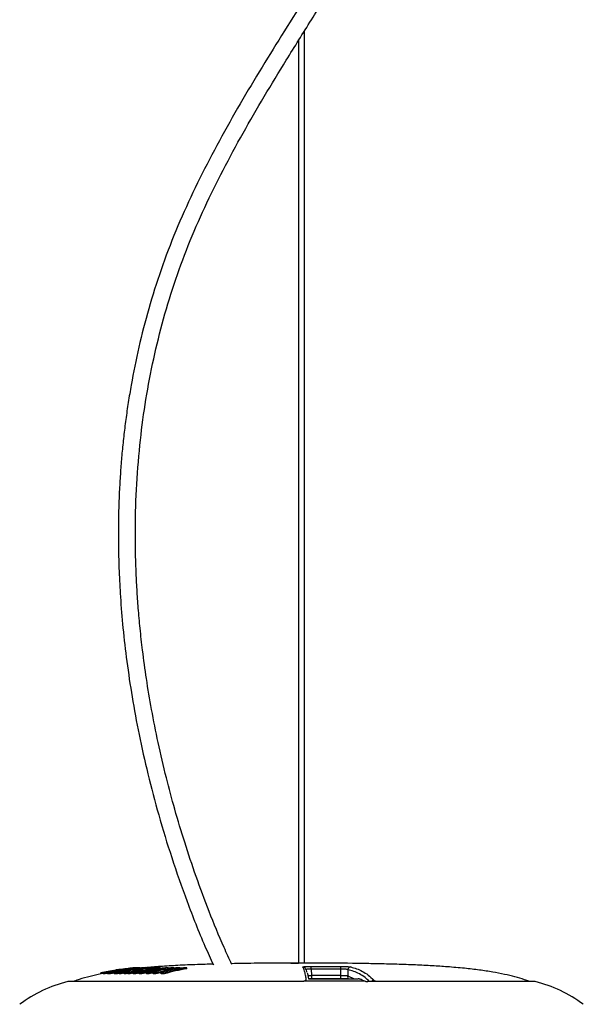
# Model space of a CAD drawing. Extents: x 0 to 594, y 0 to 841.
# Tile 9 of 14: x 160 to 209, y 432 to 518. Entities that reach past the tile are written whole.
import ezdxf

# ---------------------------------------------------------------- set-up
doc = ezdxf.new("R2010")
doc.units = 0
doc.linetypes.add('SLD-SOLIDO', pattern=[0])
doc.layers.get('0').update_dxf_attribs({"linetype": 'CONTINUOUS'})

msp = doc.modelspace()

# ---------------------------------------------------------------- linework, layer by layer
at = {"color": 7, "linetype": 'SLD-SOLIDO'}
for p, q in [((184.842, 435.164), (184.842, 517.336)), ((184.342, 516.533), (184.342, 435.164)), ((185.537, 435.164), (182.355, 435.164)), ((168.026, 434.52), (166.904, 434.32)), ((166.904, 434.218), (166.904, 434.32)), ((166.931, 434.322), (167.551, 434.434)), ((166.931, 434.219), (166.931, 434.322)), ((167.105, 434.251), (166.931, 434.219)), ((167.105, 434.316), (167.105, 434.215)), ((167.116, 434.211), (167.114, 434.215)), ((167.498, 434.318), (167.498, 434.216)), ((167.519, 434.211), (167.502, 434.216)), ((168.075, 434.324), (168.075, 434.221)), ((168.508, 434.218), (168.508, 434.32)), ((168.688, 434.221), (168.688, 434.323)), ((168.959, 434.276), (168.688, 434.221)), ((168.959, 434.221), (168.959, 434.323)), ((169.065, 434.673), (169.371, 434.713)), ((169.139, 434.218), (169.139, 434.32)), ((169.277, 434.248), (169.139, 434.218)), ((169.277, 434.217), (169.277, 434.319)), ((169.29, 434.399), (169.29, 434.446)), ((169.344, 434.476), (169.344, 434.51)), ((169.774, 434.762), (169.349, 434.707)), ((169.496, 434.219), (169.496, 434.321)), ((169.765, 434.277), (169.496, 434.219)), ((169.709, 434.638), (169.709, 434.678)), ((169.765, 434.219), (169.765, 434.321)), ((169.988, 434.217), (169.988, 434.319)), ((170.286, 434.294), (169.988, 434.217)), ((170.017, 434.594), (170.017, 434.645)), ((170.286, 434.219), (170.286, 434.322)), ((170.532, 434.219), (170.532, 434.322)), ((170.92, 434.306), (170.532, 434.219)), ((170.879, 434.697), (170.875, 434.697)), ((170.905, 434.454), (170.905, 434.556)), ((170.916, 434.716), (170.916, 434.762)), ((170.92, 434.217), (170.92, 434.319)), ((171.167, 434.219), (171.167, 434.321)), ((171.519, 434.3), (171.167, 434.219)), ((171.504, 434.73), (171.504, 434.764)), ((171.519, 434.219), (171.519, 434.321)), ((171.587, 434.682), (171.587, 434.716)), ((172.432, 434.378), (171.757, 434.217)), ((171.757, 434.217), (171.757, 434.319)), ((172.155, 434.692), (172.155, 434.752)), ((172.211, 434.219), (172.211, 434.322)), ((172.433, 434.545), (172.428, 434.545)), ((172.509, 434.219), (172.509, 434.322)), ((172.513, 434.629), (172.518, 434.629)), ((172.838, 434.721), (172.838, 434.763)), ((173.328, 434.703), (173.328, 434.763)), ((173.912, 434.709), (173.912, 434.762)), ((174.498, 434.663), (174.498, 434.763)), ((185.419, 434.882), (188.005, 434.882)), ((184.611, 433.551), (164.025, 433.551)), ((185.211, 433.783), (189.581, 433.783)), ((188.672, 433.786), (185.212, 433.786)), ((188.051, 434.07), (185.464, 434.07)), ((188.655, 434.067), (188.669, 433.786)), ((188.664, 434.062), (189.225, 433.783)), ((205.159, 433.551), (190.415, 433.551))]:
    msp.add_line(p, q, dxfattribs=at)
at = {"color": 8, "linetype": 'SLD-SOLIDO'}
for p, q in [((185.538, 435.164), (182.353, 435.164)), ((167.116, 434.211), (167.116, 434.313)), ((167.519, 434.211), (167.519, 434.314)), ((168.126, 434.211), (168.126, 434.313)), ((168.404, 434.417), (168.404, 434.454)), ((169.037, 434.419), (169.037, 434.454)), ((169.628, 434.625), (169.628, 434.683)), ((170.095, 434.656), (170.095, 434.678)), ((171.672, 434.614), (171.672, 434.659)), ((185.434, 434.646), (185.464, 434.07)), ((188.07, 434.646), (185.434, 434.646)), ((188.051, 434.07), (188.07, 434.646)), ((188.682, 434.592), (188.664, 434.062)), ((184.612, 433.547), (163.987, 433.547)), ((164.524, 433.571), (184.774, 433.571)), ((184.774, 433.571), (184.804, 433.573)), ((190.202, 433.57), (184.817, 433.57)), ((185.464, 434.07), (185.463, 433.786)), ((188.047, 433.786), (188.051, 434.07)), ((205.197, 433.547), (190.424, 433.547)), ((191.284, 433.571), (204.659, 433.571))]:
    msp.add_line(p, q, dxfattribs=at)
at = {"color": 7, "linetype": 'SLD-SOLIDO', "flags": 128}
for points in [[(164.524, 433.571), (164.49, 433.556), (164.481, 433.551)], [(204.703, 433.551), (204.693, 433.556), (204.659, 433.571)]]:
    msp.add_lwpolyline(points, dxfattribs=at)
at = {"color": 8, "linetype": 'SLD-SOLIDO', "flags": 128}
msp.add_lwpolyline([(191.284, 433.571), (191.295, 433.556), (191.298, 433.551)], dxfattribs=at)
at = {"color": 8, "linetype": 'SLD-SOLIDO'}
for centre, radius, start, end in [((184.724, 434.579), 0.249, 28.56794, 90.20767), ((184.415, 434.697), 1.02, 357.1306, 10.46527), ((187.775, 434.692), 0.298, 351.04658, 39.60601), ((188.932, 434.578), 0.25, 91.27609, 176.80718), ((184.967, 433.512), 0.126, 89.68767, 137.02722), ((189.972, 433.526), 0.112, 53.46383, 90.47094), ((190.967, 433.391), 0.267, 90.48596, 143.1027)]:
    msp.add_arc(centre, radius, start, end, dxfattribs=at)
at = {"color": 7, "linetype": 'SLD-SOLIDO'}
for centre, radius, start, end in [((167.139, 421.451), 12.5, 104.60732, 126.20663), ((164.025, 433.401), 0.15, 90, 104.60732), ((184.802, 433.525), 0.0474, 71.59915, 100.90179), ((205.159, 433.401), 0.15, 75.39268, 90), ((202.044, 421.451), 12.5, 53.79337, 75.39268)]:
    msp.add_arc(centre, radius, start, end, dxfattribs=at)
for points, knots in [([(178.446, 435.054), (178.217, 435.549), (177.509, 437.08), (176.459, 439.671), (175.301, 442.767), (174.295, 445.775), (173.426, 448.676), (172.643, 451.608), (171.958, 454.546), (171.378, 457.462), (170.926, 460.173), (170.599, 462.56), (170.367, 464.638), (170.207, 466.43), (170.09, 468.114), (170.009, 469.747), (169.96, 471.382), (169.936, 473.772), (170.015, 476.931), (170.306, 480.736), (170.783, 484.437), (171.435, 488.012), (172.284, 491.555), (173.332, 495.045), (174.586, 498.469), (176.045, 501.823), (177.671, 505.12), (179.434, 508.371), (181.302, 511.589), (183.323, 514.913), (185.469, 518.345), (187.7, 521.896), (189.893, 525.453), (192.003, 529.034), (193.757, 532.244), (195.166, 535.073), (196.267, 537.502), (197.259, 539.962), (198.122, 542.454), (198.84, 544.976), (199.422, 547.644), (199.82, 550.462), (200.004, 553.426), (199.979, 556.416), (199.759, 559.429), (199.361, 562.455), (198.804, 565.48), (198.105, 568.496), (197.196, 571.813), (196.054, 575.415), (194.666, 579.285), (193.008, 583.503), (191.077, 588.05), (188.894, 592.908), (186.8, 597.43), (185.45, 600.34), (184.842, 601.651)], [0, 0, 0, 0, 0.009403, 0.029073, 0.047967, 0.066042, 0.083261, 0.099597, 0.117687, 0.134496, 0.150009, 0.164215, 0.175241, 0.185323, 0.194568, 0.203712, 0.212892, 0.222106, 0.243961, 0.266007, 0.286223, 0.306606, 0.327001, 0.347383, 0.367791, 0.388304, 0.40896, 0.42977, 0.450754, 0.471862, 0.495575, 0.519266, 0.542845, 0.566285, 0.589525, 0.60461, 0.619583, 0.634452, 0.649232, 0.663901, 0.678491, 0.695051, 0.711645, 0.728345, 0.745338, 0.762512, 0.779842, 0.797321, 0.814932, 0.838147, 0.861463, 0.884819, 0.915239, 0.94554, 0.975462, 1, 1, 1, 1]), ([(184.842, 598.081), (185.546, 596.566), (187.116, 593.187), (189.168, 588.655), (190.975, 584.462), (192.402, 580.97), (193.744, 577.445), (194.975, 573.895), (196.008, 570.523), (196.847, 567.337), (197.502, 564.348), (198.01, 561.358), (198.352, 558.372), (198.511, 555.396), (198.466, 552.435), (198.2, 549.503), (197.693, 546.612), (196.961, 543.76), (196.028, 540.938), (194.917, 538.143), (193.652, 535.375), (192.26, 532.632), (190.608, 529.625), (188.692, 526.365), (186.529, 522.853), (184.396, 519.46), (182.335, 516.169), (180.375, 512.97), (178.48, 509.739), (176.679, 506.466), (175.006, 503.142), (173.493, 499.759), (172.186, 496.333), (171.104, 492.902), (170.233, 489.511), (169.674, 486.75), (169.32, 484.62), (169.102, 483.105), (168.918, 481.607), (168.767, 480.127), (168.645, 478.636), (168.55, 477.101), (168.481, 475.464), (168.445, 473.692), (168.45, 471.758), (168.507, 469.664), (168.632, 467.298), (168.85, 464.647), (169.189, 461.703), (169.656, 458.572), (170.27, 455.262), (171.046, 451.788), (172.001, 448.164), (173.147, 444.407), (174.509, 440.548), (175.738, 437.392), (176.576, 435.561), (176.827, 435.014)], [0, 0, 0, 0, 0.029033, 0.064745, 0.086589, 0.108507, 0.130406, 0.152198, 0.173805, 0.191636, 0.209296, 0.226765, 0.244038, 0.261128, 0.278075, 0.294915, 0.311644, 0.328413, 0.345452, 0.36269, 0.38016, 0.397865, 0.415758, 0.439411, 0.463231, 0.487115, 0.508795, 0.530425, 0.552023, 0.573538, 0.594935, 0.616203, 0.637339, 0.65798, 0.678004, 0.697445, 0.706325, 0.715085, 0.723724, 0.732245, 0.740649, 0.749431, 0.758664, 0.768825, 0.779917, 0.79194, 0.804897, 0.820753, 0.83781, 0.856064, 0.875502, 0.896103, 0.917841, 0.940674, 0.964548, 0.989395, 1, 1, 1, 1]), ([(176.798, 435.079), (176.339, 435.066), (175.302, 435.038), (173.751, 434.969), (172.216, 434.882), (171.259, 434.803), (170.817, 434.766)], [0, 0, 0, 0, 0.230006, 0.519364, 0.777639, 1, 1, 1, 1]), ([(182.373, 435.163), (182.224, 435.163), (181.273, 435.16), (179.954, 435.147), (178.785, 435.123), (178.417, 435.116)], [0, 0, 0, 0, 0.113156, 0.721264, 1, 1, 1, 1]), ([(183.646, 435.164), (183.868, 435.165), (184.1, 435.165), (184.332, 435.164), (184.342, 435.164)], [0, 0, 0, 0, 0.959421, 1, 1, 1, 1]), ([(189.889, 435.128), (189.619, 435.134), (188.169, 435.166), (186.718, 435.165), (185.538, 435.164)], [0, 0, 0, 0, 0.186156, 1, 1, 1, 1]), ([(204.632, 433.575), (204.507, 433.619), (204.103, 433.76), (203.385, 433.964), (202.448, 434.192), (201.405, 434.393), (200.23, 434.57), (198.897, 434.723), (197.508, 434.842), (196.067, 434.936), (194.583, 435.009), (192.941, 435.068), (191.359, 435.11), (190.322, 435.125), (189.889, 435.132)], [0, 0, 0, 0, 0.026787, 0.0862, 0.150363, 0.221111, 0.300302, 0.389818, 0.491591, 0.58141, 0.680914, 0.791037, 0.912692, 1, 1, 1, 1]), ([(166.921, 434.221), (166.598, 434.15), (165.956, 434.009), (165.166, 433.787), (164.704, 433.627), (164.552, 433.575)], [0, 0, 0, 0, 0.403038, 0.802897, 1, 1, 1, 1]), ([(167.737, 434.454), (167.647, 434.437), (167.56, 434.421), (167.396, 434.388), (167.318, 434.372), (167.224, 434.351), (167.196, 434.344), (167.152, 434.333), (167.135, 434.328), (167.101, 434.317), (167.101, 434.313), (167.116, 434.313)], [0, 0, 0, 0, 0.25, 0.25, 0.5, 0.5, 0.625, 0.625, 0.75, 0.75, 1, 1, 1, 1]), ([(167.116, 434.313), (167.124, 434.313), (167.136, 434.314), (167.168, 434.318), (167.188, 434.32), (167.265, 434.332), (167.335, 434.343), (167.498, 434.372), (167.587, 434.388), (167.769, 434.421), (167.859, 434.437), (167.949, 434.454)], [0, 0, 0, 0, 0.125, 0.125, 0.25, 0.25, 0.5, 0.5, 0.75, 0.75, 1, 1, 1, 1]), ([(167.498, 434.27), (167.466, 434.264), (167.368, 434.247), (167.241, 434.226), (167.151, 434.213), (167.127, 434.212), (167.116, 434.211)], [0, 0, 0, 0, 0.159287, 0.486809, 0.772902, 1, 1, 1, 1]), ([(168.12, 434.464), (168.031, 434.448), (167.947, 434.432), (167.787, 434.399), (167.713, 434.382), (167.62, 434.359), (167.592, 434.352), (167.546, 434.339), (167.528, 434.333), (167.491, 434.318), (167.493, 434.314), (167.519, 434.314)], [0, 0, 0, 0, 0.25, 0.25, 0.5, 0.5, 0.625, 0.625, 0.75, 0.75, 1, 1, 1, 1]), ([(167.519, 434.314), (167.531, 434.314), (167.548, 434.314), (167.589, 434.318), (167.614, 434.32), (167.701, 434.331), (167.777, 434.343), (167.904, 434.364), (167.949, 434.371), (168.04, 434.387), (168.085, 434.395), (168.224, 434.42), (168.315, 434.437), (168.404, 434.454)], [0, 0, 0, 0, 0.125, 0.125, 0.25, 0.25, 0.5, 0.5, 0.625, 0.625, 0.75, 0.75, 1, 1, 1, 1]), ([(168.075, 434.292), (168.018, 434.282), (167.888, 434.258), (167.715, 434.231), (167.583, 434.214), (167.54, 434.212), (167.519, 434.211)], [0, 0, 0, 0, 0.220263, 0.507035, 0.755719, 1, 1, 1, 1]), ([(167.818, 434.458), (167.782, 434.451), (167.746, 434.445), (167.676, 434.431), (167.641, 434.425), (167.58, 434.412), (167.555, 434.407), (167.533, 434.4), (167.534, 434.399), (167.541, 434.399)], [0, 0, 0, 0, 0.25, 0.25, 0.5, 0.5, 0.75, 0.75, 1, 1, 1, 1]), ([(167.541, 434.399), (167.547, 434.399), (167.559, 434.4), (167.603, 434.407), (167.636, 434.412), (167.708, 434.424), (167.745, 434.431), (167.819, 434.444), (167.855, 434.451), (167.892, 434.458)], [0, 0, 0, 0, 0.25, 0.25, 0.5, 0.5, 0.75, 0.75, 1, 1, 1, 1]), ([(167.939, 434.399), (167.932, 434.399), (167.931, 434.4), (167.937, 434.404), (167.945, 434.406), (167.978, 434.415), (168.012, 434.423), (168.084, 434.438), (168.124, 434.446), (168.205, 434.462), (168.248, 434.47), (168.291, 434.478)], [0, 0, 0, 0, 0.125, 0.125, 0.25, 0.25, 0.5, 0.5, 0.75, 0.75, 1, 1, 1, 1]), ([(168.256, 434.448), (168.224, 434.442), (168.191, 434.436), (168.124, 434.424), (168.091, 434.418), (168.03, 434.409), (168.003, 434.405), (167.962, 434.4), (167.948, 434.399), (167.939, 434.399)], [0, 0, 0, 0, 0.25, 0.25, 0.5, 0.5, 0.75, 0.75, 1, 1, 1, 1]), ([(168.126, 434.211), (168.099, 434.211), (168.068, 434.212), (168.078, 434.22), (168.08, 434.221)], [0, 0, 0, 0, 0.848627, 1, 1, 1, 1]), ([(168.577, 434.454), (168.517, 434.442), (168.46, 434.431), (168.352, 434.408), (168.301, 434.396), (168.209, 434.373), (168.169, 434.363), (168.108, 434.343), (168.088, 434.335), (168.08, 434.329)], [0, 0, 0, 0, 0.25, 0.25, 0.5, 0.5, 0.75, 0.75, 1, 1, 1, 1]), ([(168.082, 434.324), (168.081, 434.321), (168.079, 434.314), (168.109, 434.314), (168.126, 434.313)], [0, 0, 0, 0, 0.433162, 1, 1, 1, 1]), ([(168.126, 434.313), (168.143, 434.313), (168.163, 434.314), (168.213, 434.318), (168.242, 434.321), (168.341, 434.332), (168.424, 434.344), (168.599, 434.373), (168.689, 434.389), (168.867, 434.421), (168.954, 434.438), (169.037, 434.454)], [0, 0, 0, 0, 0.125, 0.125, 0.25, 0.25, 0.5, 0.5, 0.75, 0.75, 1, 1, 1, 1]), ([(168.508, 434.256), (168.5, 434.255), (168.424, 434.242), (168.302, 434.225), (168.186, 434.213), (168.143, 434.212), (168.126, 434.211)], [0, 0, 0, 0, 0.042271, 0.431079, 0.765976, 1, 1, 1, 1]), ([(168.65, 434.616), (168.545, 434.604), (168.396, 434.587), (168.249, 434.56), (168.206, 434.552)], [0, 0, 0, 0, 0.706784, 1, 1, 1, 1]), ([(169.519, 434.681), (169.446, 434.672), (169.376, 434.662), (169.243, 434.642), (169.179, 434.632), (169.008, 434.604), (168.918, 434.587), (168.762, 434.553), (168.695, 434.538), (168.564, 434.509), (168.515, 434.498), (168.398, 434.474), (168.329, 434.461), (168.256, 434.448)], [0, 0, 0, 0, 0.125, 0.125, 0.25, 0.25, 0.5, 0.5, 0.75, 0.75, 0.875, 0.875, 1, 1, 1, 1]), ([(168.404, 434.454), (168.475, 434.467), (168.543, 434.479), (168.672, 434.504), (168.733, 434.515), (168.9, 434.548), (168.989, 434.567), (169.146, 434.6), (169.214, 434.615), (169.337, 434.638), (169.381, 434.646), (169.464, 434.659), (169.493, 434.664), (169.557, 434.673), (169.592, 434.678), (169.628, 434.683)], [0, 0, 0, 0, 0.125, 0.125, 0.25, 0.25, 0.5, 0.5, 0.75, 0.75, 0.875, 0.875, 0.9375, 0.9375, 1, 1, 1, 1]), ([(168.526, 434.399), (168.514, 434.399), (168.501, 434.399), (168.505, 434.402), (168.506, 434.402)], [0, 0, 0, 0, 0.955504, 1, 1, 1, 1]), ([(168.512, 434.407), (168.528, 434.413), (168.566, 434.422), (168.649, 434.44), (168.695, 434.449), (168.741, 434.458)], [0, 0, 0, 0, 0.5, 0.5, 1, 1, 1, 1]), ([(168.869, 434.453), (168.838, 434.447), (168.807, 434.441), (168.743, 434.429), (168.709, 434.423), (168.642, 434.411), (168.609, 434.406), (168.556, 434.4), (168.538, 434.399), (168.526, 434.399)], [0, 0, 0, 0, 0.25, 0.25, 0.5, 0.5, 0.75, 0.75, 1, 1, 1, 1]), ([(170.03, 434.768), (170.022, 434.768), (170.011, 434.767), (169.979, 434.765), (169.958, 434.764), (169.883, 434.757), (169.812, 434.751), (169.691, 434.738), (169.648, 434.733), (169.56, 434.723), (169.515, 434.718), (169.378, 434.702), (169.287, 434.69), (169.197, 434.678)], [0, 0, 0, 0, 0.125, 0.125, 0.25, 0.25, 0.5, 0.5, 0.625, 0.625, 0.75, 0.75, 1, 1, 1, 1]), ([(169.606, 434.718), (169.6, 434.718), (169.588, 434.718), (169.544, 434.714), (169.511, 434.71), (169.44, 434.702), (169.402, 434.697), (169.328, 434.688), (169.291, 434.683), (169.255, 434.678)], [0, 0, 0, 0, 0.25, 0.25, 0.5, 0.5, 0.75, 0.75, 1, 1, 1, 1]), ([(169.329, 434.678), (169.365, 434.683), (169.401, 434.688), (169.471, 434.697), (169.506, 434.702), (169.567, 434.71), (169.592, 434.713), (169.613, 434.718), (169.612, 434.718), (169.606, 434.718)], [0, 0, 0, 0, 0.25, 0.25, 0.5, 0.5, 0.75, 0.75, 1, 1, 1, 1]), ([(169.41, 434.678), (169.505, 434.691), (169.67, 434.712), (169.868, 434.738), (169.988, 434.755), (170.041, 434.764), (170.035, 434.765), (170.033, 434.766)], [0, 0, 0, 0, 0.301695, 0.5276, 0.719533, 0.91185, 1, 1, 1, 1]), ([(170.381, 434.768), (170.357, 434.768), (170.32, 434.766), (170.237, 434.76), (170.206, 434.758), (170.134, 434.752), (170.095, 434.748), (170.012, 434.74), (169.967, 434.735), (169.878, 434.725), (169.833, 434.72), (169.697, 434.704), (169.607, 434.693), (169.519, 434.681)], [0, 0, 0, 0, 0.25, 0.25, 0.375, 0.375, 0.5, 0.5, 0.625, 0.625, 0.75, 0.75, 1, 1, 1, 1]), ([(169.628, 434.683), (169.66, 434.687), (169.692, 434.691), (169.757, 434.699), (169.791, 434.703), (169.855, 434.71), (169.885, 434.713), (169.932, 434.717), (169.947, 434.718), (169.956, 434.718)], [0, 0, 0, 0, 0.25, 0.25, 0.5, 0.5, 0.75, 0.75, 1, 1, 1, 1]), ([(169.961, 434.717), (169.962, 434.717), (169.965, 434.717), (169.951, 434.714), (169.913, 434.707), (169.832, 434.695), (169.755, 434.685), (169.709, 434.678)], [0, 0, 0, 0, 0.02902, 0.183909, 0.338968, 0.605515, 1, 1, 1, 1]), ([(169.864, 434.684), (169.986, 434.7), (170.166, 434.725), (170.335, 434.75), (170.401, 434.762), (170.396, 434.764), (170.394, 434.765)], [0, 0, 0, 0, 0.465207, 0.688221, 0.913168, 1, 1, 1, 1]), ([(170.872, 434.768), (170.854, 434.768), (170.834, 434.767), (170.785, 434.765), (170.756, 434.764), (170.658, 434.757), (170.576, 434.751), (170.444, 434.738), (170.398, 434.733), (170.308, 434.723), (170.262, 434.718), (170.126, 434.702), (170.038, 434.69), (169.953, 434.678)], [0, 0, 0, 0, 0.125, 0.125, 0.25, 0.25, 0.5, 0.5, 0.625, 0.625, 0.75, 0.75, 1, 1, 1, 1]), ([(170.095, 434.678), (170.129, 434.683), (170.164, 434.688), (170.235, 434.697), (170.272, 434.701), (170.346, 434.71), (170.383, 434.713), (170.439, 434.718), (170.458, 434.718), (170.472, 434.718)], [0, 0, 0, 0, 0.25, 0.25, 0.5, 0.5, 0.75, 0.75, 1, 1, 1, 1]), ([(170.472, 434.718), (170.486, 434.718), (170.486, 434.716), (170.462, 434.71), (170.439, 434.706), (170.386, 434.698), (170.355, 434.693), (170.291, 434.684), (170.258, 434.68), (170.224, 434.675)], [0, 0, 0, 0, 0.25, 0.25, 0.5, 0.5, 0.75, 0.75, 1, 1, 1, 1]), ([(170.365, 434.672), (170.486, 434.689), (170.672, 434.715), (170.847, 434.744), (170.918, 434.758), (170.91, 434.761), (170.908, 434.762)], [0, 0, 0, 0, 0.445638, 0.682585, 0.921636, 1, 1, 1, 1]), ([(170.494, 434.537), (170.506, 434.537), (170.518, 434.537), (170.53, 434.537), (170.542, 434.537), (170.554, 434.537), (170.567, 434.537), (170.583, 434.538), (170.6, 434.538), (170.618, 434.539)], [0, 0, 0, 0, 0.0001299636, 0.0001299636, 0.0001299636, 0.0002599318, 0.0002599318, 0.0002599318, 0.0004264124, 0.0004264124, 0.0004264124, 0.0004264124]), ([(170.905, 434.556), (170.965, 434.561), (171.033, 434.568), (171.169, 434.584), (171.238, 434.594), (171.435, 434.621), (171.557, 434.64), (171.672, 434.659)], [0, 0, 0, 0, 0.25, 0.25, 0.5, 0.5, 1, 1, 1, 1]), ([(170.916, 434.599), (170.93, 434.599), (170.945, 434.599), (170.979, 434.6), (170.998, 434.601), (171.042, 434.604), (171.067, 434.606), (171.118, 434.612), (171.145, 434.615), (171.222, 434.625), (171.271, 434.632), (171.365, 434.646), (171.409, 434.653), (171.453, 434.66)], [0, 0, 0, 0, 0.125, 0.125, 0.25, 0.25, 0.375, 0.375, 0.5, 0.5, 0.75, 0.75, 1, 1, 1, 1]), ([(171.453, 434.66), (171.517, 434.67), (171.605, 434.684), (171.693, 434.7), (171.727, 434.708), (171.724, 434.71), (171.724, 434.711)], [0, 0, 0, 0, 0.5172111, 0.7187594, 0.9228071, 1, 1, 1, 1]), ([(171.672, 434.659), (171.791, 434.677), (171.963, 434.704), (172.114, 434.734), (172.163, 434.748), (172.153, 434.751), (172.152, 434.752)], [0, 0, 0, 0, 0.505863, 0.738532, 0.9735, 1, 1, 1, 1]), ([(185.085, 434.348), (185.076, 434.381), (185.044, 434.487), (184.995, 434.601), (184.955, 434.67), (184.939, 434.697)], [0, 0, 0, 0, 0.214017, 0.700836, 1, 1, 1, 1]), ([(185.096, 434.283), (185.104, 434.261), (185.137, 434.165), (185.175, 434.014), (185.204, 433.822), (185.21, 433.786)], [0, 0, 0, 0, 0.204756, 0.850479, 1, 1, 1, 1]), ([(184.817, 433.57), (184.788, 433.564), (184.755, 433.559), (184.685, 433.552), (184.649, 433.549), (184.612, 433.547)], [0, 0, 0, 0, 0.5, 0.5, 1, 1, 1, 1]), ([(184.879, 433.595), (184.879, 433.595), (184.881, 433.596), (184.872, 433.591), (184.847, 433.583), (184.813, 433.575), (184.793, 433.571)], [0, 0, 0, 0, 0.035072, 0.259385, 0.585639, 1, 1, 1, 1]), ([(185.145, 434.07), (185.156, 434.07), (185.177, 434.07), (185.213, 434.07), (185.251, 434.07), (185.278, 434.07), (185.291, 434.07)], [0, 0, 0, 0, 0.24733, 0.496434, 0.747321, 1, 1, 1, 1]), ([(185.291, 434.07), (185.305, 434.07), (185.332, 434.07), (185.374, 434.07), (185.419, 434.07), (185.449, 434.07), (185.464, 434.07)], [0, 0, 0, 0, 0.242403, 0.489867, 0.742397, 1, 1, 1, 1]), ([(189.631, 433.779), (189.63, 433.78), (189.613, 433.786), (189.596, 433.784), (189.581, 433.783)], [0, 0, 0, 0, 0.08468, 1, 1, 1, 1]), ([(190, 433.633), (189.95, 433.664), (189.842, 433.733), (189.72, 433.774), (189.65, 433.772), (189.643, 433.772)], [0, 0, 0, 0, 0.431413, 0.945438, 1, 1, 1, 1]), ([(190.214, 433.572), (190.181, 433.578), (190.12, 433.589), (190.063, 433.607), (190.039, 433.616), (190.035, 433.62), (190.039, 433.617), (190.039, 433.616)], [0, 0, 0, 0, 0.338837, 0.640765, 0.8442, 0.984062, 1, 1, 1, 1]), ([(190.202, 433.57), (190.237, 433.564), (190.274, 433.559), (190.349, 433.552), (190.387, 433.549), (190.424, 433.547)], [0, 0, 0, 0, 0.5, 0.5, 1, 1, 1, 1])]:
    msp.add_open_spline(points, degree=3, knots=knots, dxfattribs=at)
for points in [[(166.904, 434.32), (166.913, 434.321), (166.922, 434.321), (166.931, 434.322)], [(166.931, 434.219), (166.922, 434.219), (166.913, 434.219), (166.904, 434.218)], [(169.197, 434.678), (168.709, 434.615), (168.222, 434.541), (167.737, 434.454)], [(169.255, 434.678), (168.774, 434.616), (168.295, 434.543), (167.818, 434.458)], [(167.892, 434.458), (168.369, 434.543), (168.848, 434.616), (169.329, 434.678)], [(167.949, 434.454), (168.434, 434.541), (168.921, 434.615), (169.41, 434.678)], [(168.291, 434.478), (168.234, 434.474), (168.177, 434.469), (168.12, 434.464)], [(168.239, 434.551), (168.382, 434.574), (168.525, 434.595), (168.668, 434.615)], [(171.273, 434.764), (170.345, 434.657), (169.422, 434.519), (168.508, 434.32)], [(168.508, 434.32), (168.568, 434.321), (168.628, 434.322), (168.688, 434.323)], [(168.688, 434.221), (168.628, 434.22), (168.568, 434.219), (168.508, 434.218)], [(169.953, 434.678), (169.493, 434.615), (169.034, 434.541), (168.577, 434.454)], [(168.688, 434.323), (168.888, 434.367), (169.089, 434.408), (169.29, 434.446)], [(168.741, 434.458), (169.19, 434.543), (169.642, 434.616), (170.095, 434.678)], [(169.192, 434.512), (169.084, 434.493), (168.977, 434.473), (168.869, 434.453)], [(169.495, 434.446), (169.316, 434.408), (169.137, 434.367), (168.959, 434.323)], [(168.959, 434.323), (169.019, 434.322), (169.079, 434.321), (169.139, 434.32)], [(169.139, 434.218), (169.079, 434.219), (169.019, 434.22), (168.959, 434.221)], [(169.037, 434.454), (169.139, 434.473), (169.242, 434.492), (169.344, 434.51)], [(169.139, 434.32), (169.921, 434.519), (170.711, 434.657), (171.504, 434.764)], [(169.344, 434.51), (169.293, 434.511), (169.242, 434.512), (169.192, 434.512)], [(171.712, 434.762), (170.895, 434.655), (170.082, 434.517), (169.277, 434.319)], [(169.277, 434.319), (169.35, 434.32), (169.423, 434.321), (169.496, 434.321)], [(169.496, 434.219), (169.423, 434.219), (169.35, 434.218), (169.277, 434.217)], [(169.29, 434.446), (169.358, 434.446), (169.427, 434.446), (169.495, 434.446)], [(169.371, 434.713), (169.387, 434.714), (169.403, 434.713), (169.42, 434.712)], [(169.42, 434.712), (169.563, 434.729), (169.706, 434.746), (169.849, 434.762)], [(169.496, 434.321), (169.827, 434.403), (170.16, 434.474), (170.494, 434.537)], [(170.875, 434.697), (170.483, 434.645), (170.091, 434.587), (169.7, 434.52)], [(169.7, 434.52), (169.751, 434.52), (169.801, 434.52), (169.851, 434.52)], [(169.709, 434.678), (169.76, 434.68), (169.812, 434.682), (169.864, 434.684)], [(170.618, 434.539), (170.333, 434.475), (170.048, 434.404), (169.765, 434.321)], [(169.765, 434.321), (169.839, 434.321), (169.913, 434.32), (169.988, 434.319)], [(169.988, 434.217), (169.913, 434.218), (169.839, 434.219), (169.765, 434.219)], [(169.849, 434.762), (169.824, 434.764), (169.799, 434.764), (169.774, 434.762)], [(169.851, 434.52), (170.192, 434.587), (170.535, 434.645), (170.879, 434.697)], [(169.988, 434.319), (170.292, 434.41), (170.598, 434.488), (170.905, 434.556)], [(170.224, 434.675), (170.155, 434.665), (170.086, 434.655), (170.017, 434.645)], [(170.017, 434.645), (170.068, 434.645), (170.118, 434.644), (170.169, 434.644)], [(170.169, 434.644), (170.235, 434.653), (170.3, 434.663), (170.365, 434.672)], [(172.592, 434.763), (171.818, 434.656), (171.048, 434.519), (170.286, 434.322)], [(170.286, 434.322), (170.368, 434.322), (170.45, 434.322), (170.532, 434.322)], [(170.532, 434.219), (170.45, 434.22), (170.368, 434.22), (170.286, 434.219)], [(170.392, 434.767), (170.389, 434.768), (170.386, 434.768), (170.381, 434.768)], [(170.532, 434.322), (171.295, 434.519), (172.065, 434.656), (172.838, 434.763)], [(171.587, 434.716), (171.337, 434.68), (171.087, 434.642), (170.838, 434.599)], [(170.838, 434.599), (170.864, 434.599), (170.89, 434.599), (170.916, 434.599)], [(170.904, 434.767), (170.896, 434.767), (170.885, 434.768), (170.872, 434.768)], [(173.075, 434.762), (172.352, 434.655), (171.633, 434.517), (170.92, 434.319)], [(170.92, 434.319), (171.002, 434.32), (171.085, 434.321), (171.167, 434.321)], [(171.167, 434.219), (171.085, 434.219), (171.002, 434.218), (170.92, 434.217)], [(171.167, 434.321), (171.613, 434.445), (172.062, 434.545), (172.513, 434.629)], [(171.504, 434.764), (171.427, 434.764), (171.35, 434.764), (171.273, 434.764)], [(172.518, 434.629), (172.183, 434.545), (171.85, 434.445), (171.519, 434.321)], [(171.519, 434.321), (171.598, 434.321), (171.678, 434.32), (171.757, 434.319)], [(171.757, 434.217), (171.678, 434.218), (171.598, 434.219), (171.519, 434.219)], [(171.665, 434.716), (171.639, 434.716), (171.613, 434.716), (171.587, 434.716)], [(171.723, 434.714), (171.713, 434.716), (171.691, 434.716), (171.665, 434.716)], [(172.02, 434.763), (171.917, 434.763), (171.814, 434.763), (171.712, 434.762)], [(171.757, 434.319), (172.469, 434.517), (173.189, 434.655), (173.912, 434.762)], [(172.135, 434.759), (172.11, 434.762), (172.069, 434.763), (172.02, 434.763)], [(174.2, 434.763), (173.533, 434.656), (172.869, 434.519), (172.211, 434.322)], [(172.211, 434.322), (172.311, 434.322), (172.41, 434.322), (172.509, 434.322)], [(172.509, 434.219), (172.41, 434.22), (172.311, 434.22), (172.211, 434.219)], [(172.428, 434.545), (172.727, 434.631), (173.027, 434.702), (173.328, 434.763)], [(173.665, 434.763), (173.253, 434.702), (172.842, 434.631), (172.433, 434.545)], [(172.509, 434.322), (173.167, 434.519), (173.831, 434.656), (174.498, 434.763)], [(174.498, 434.663), (173.831, 434.555), (173.167, 434.418), (172.509, 434.219)], [(172.838, 434.763), (172.756, 434.763), (172.674, 434.763), (172.592, 434.763)], [(173.328, 434.763), (173.244, 434.763), (173.159, 434.762), (173.075, 434.762)], [(173.912, 434.762), (173.83, 434.762), (173.747, 434.763), (173.665, 434.763)], [(174.498, 434.763), (174.399, 434.763), (174.299, 434.763), (174.2, 434.763)], [(188.051, 434.07), (188.137, 434.069), (188.23, 434.069), (188.316, 434.07)], [(188.316, 434.07), (188.345, 434.07), (188.373, 434.07), (188.401, 434.07)], [(188.401, 434.07), (188.414, 434.07), (188.427, 434.07), (188.44, 434.07)], [(188.44, 434.07), (188.453, 434.07), (188.465, 434.07), (188.478, 434.07)], [(188.478, 434.07), (188.502, 434.07), (188.525, 434.07), (188.546, 434.07)], [(188.546, 434.07), (188.587, 434.069), (188.621, 434.069), (188.646, 434.07)], [(188.646, 434.07), (188.653, 434.068), (188.659, 434.065), (188.664, 434.062)]]:
    msp.add_open_spline(points, degree=3, dxfattribs=at)
at = {"color": 8, "linetype": 'SLD-SOLIDO'}
for points, knots in [([(184.723, 434.828), (184.718, 434.836), (184.733, 434.843), (184.797, 434.856), (184.847, 434.862), (184.943, 434.869), (184.979, 434.872), (185.056, 434.875), (185.097, 434.877), (185.183, 434.88), (185.229, 434.881), (185.322, 434.882), (185.37, 434.882), (185.419, 434.882)], [0, 0, 0, 0, 0.25, 0.25, 0.5, 0.5, 0.625, 0.625, 0.75, 0.75, 0.875, 0.875, 1, 1, 1, 1]), ([(185.006, 433.734), (184.986, 433.87), (184.941, 434.171), (184.871, 434.458), (184.797, 434.684), (184.747, 434.78), (184.723, 434.828)], [0, 0, 0, 0, 0.2181615, 0.4810713, 0.7403088, 1, 1, 1, 1]), ([(185.434, 434.646), (185.369, 434.648), (185.306, 434.648), (185.19, 434.644), (185.138, 434.641), (185.011, 434.626), (184.966, 434.61), (184.972, 434.592)], [0, 0, 0, 0, 0.25, 0.25, 0.5, 0.5, 1, 1, 1, 1]), ([(188.005, 434.882), (188.099, 434.882), (188.197, 434.881), (188.389, 434.876), (188.483, 434.872), (188.61, 434.864), (188.651, 434.862), (188.725, 434.856), (188.759, 434.853), (188.851, 434.843), (188.897, 434.836), (188.926, 434.828)], [0, 0, 0, 0, 0.25, 0.25, 0.5, 0.5, 0.625, 0.625, 0.75, 0.75, 1, 1, 1, 1]), ([(188.682, 434.592), (188.663, 434.601), (188.633, 434.609), (188.551, 434.624), (188.501, 434.631), (188.332, 434.646), (188.195, 434.649), (188.07, 434.646)], [0, 0, 0, 0, 0.25, 0.25, 0.5, 0.5, 1, 1, 1, 1]), ([(190.575, 433.551), (190.452, 433.671), (190.164, 433.953), (189.7, 434.226), (189.191, 434.449), (188.852, 434.544), (188.682, 434.592)], [0, 0, 0, 0, 0.198822, 0.468653, 0.734097, 1, 1, 1, 1]), ([(188.926, 434.828), (189.099, 434.784), (189.271, 434.732), (189.615, 434.607), (189.786, 434.534), (190.128, 434.354), (190.297, 434.248), (190.634, 433.989), (190.8, 433.837), (190.964, 433.658)], [0, 0, 0, 0, 0.25, 0.25, 0.5, 0.5, 0.75, 0.75, 1, 1, 1, 1]), ([(184.968, 433.639), (184.968, 433.626), (184.954, 433.614), (184.902, 433.59), (184.864, 433.579), (184.817, 433.57)], [0, 0, 0, 0, 0.5, 0.5, 1, 1, 1, 1]), ([(184.963, 433.726), (184.965, 433.713), (184.967, 433.696), (184.968, 433.65), (184.968, 433.639)], [0, 0, 0, 0, 0.75141, 1, 1, 1, 1]), ([(189.972, 433.639), (189.949, 433.655), (189.835, 433.734), (189.722, 433.759), (189.631, 433.779)], [0, 0, 0, 0, 0.202158, 1, 1, 1, 1]), ([(190.202, 433.57), (190.147, 433.579), (190.097, 433.59), (190.018, 433.614), (189.988, 433.626), (189.972, 433.639)], [0, 0, 0, 0, 0.5, 0.5, 1, 1, 1, 1]), ([(190.964, 433.658), (190.984, 433.636), (191.027, 433.615), (191.145, 433.581), (191.218, 433.571), (191.284, 433.571)], [0, 0, 0, 0, 0.5, 0.5, 1, 1, 1, 1])]:
    msp.add_open_spline(points, degree=3, knots=knots, dxfattribs=at)

doc.saveas('drawing.dxf')
